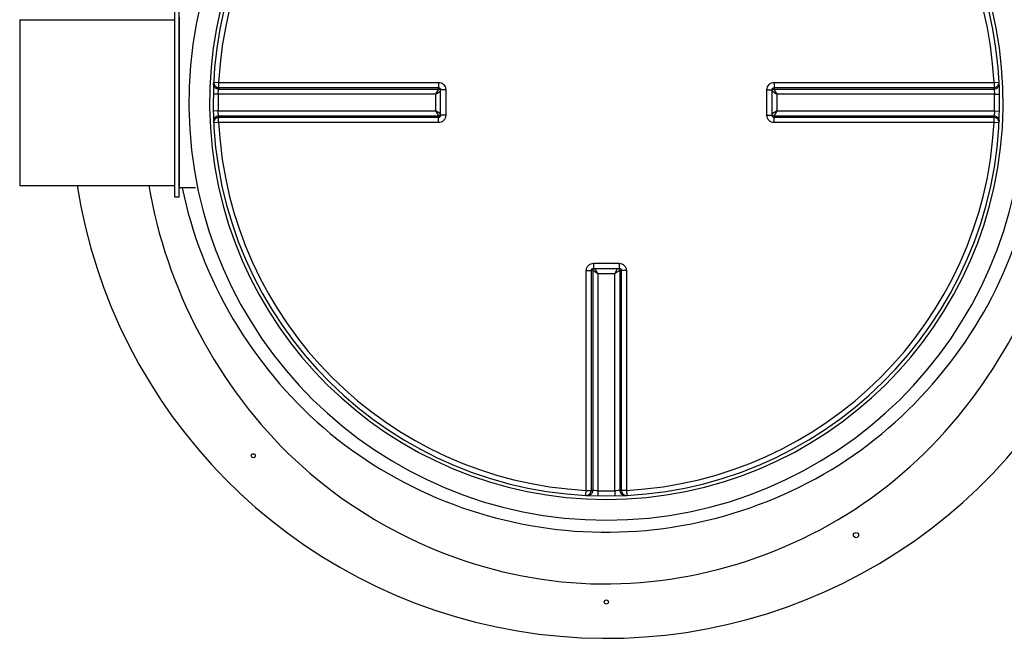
# Model space of a CAD drawing. Header units: millimetres. Extents: x 0 to 297, y 0 to 210.
# Tile 4 of 18: x 144 to 151, y 143 to 147. Entities that reach past the tile are written whole.
import ezdxf

# ---------------------------------------------------------------- set-up
doc = ezdxf.new("R2010")
doc.units = ezdxf.units.MM
doc.header["$LTSCALE"] = 16.335
doc.layers.get('0').update_dxf_attribs({"linetype": 'CONTINUOUS'})
doc.layers.add('AXES_REF', color=7, linetype='CONTINUOUS')

msp = doc.modelspace()

# ---------------------------------------------------------------- linework, layer by layer
at = {"color": 7, "linetype": 'Continuous'}
for p, q in [((145.1022, 145.8807), (145.1022, 147.1617)), ((145.1302, 145.8807), (145.1302, 147.1617)), ((146.8989, 146.609), (146.899, 146.6077)), ((146.899, 146.4347), (146.899, 146.6077)), ((149.1413, 146.6077), (149.1414, 146.609)), ((149.1413, 146.4347), (149.1413, 146.6077)), ((146.899, 146.4347), (146.8989, 146.4334)), ((149.1414, 146.4334), (149.1413, 146.4347)), ((145.2408, 145.9437), (145.1337, 145.9437)), ((145.1302, 145.8807), (145.1022, 145.8807)), ((147.9323, 145.4), (147.9336, 145.4)), ((147.9336, 145.4), (148.1067, 145.4)), ((148.1067, 145.4), (148.108, 145.4))]:
    msp.add_line(p, q, dxfattribs=at)
at = {"color": 9, "linetype": 'Continuous'}
for p, q in [((145.1337, 145.9437), (145.1337, 147.0987)), ((145.3637, 146.6589), (145.3978, 146.6571)), ((145.3978, 146.6571), (146.8846, 146.6571)), ((149.1557, 146.6571), (150.6425, 146.6571)), ((150.6425, 146.6571), (150.6766, 146.6589)), ((145.3981, 146.6125), (146.8857, 146.6125)), ((145.3986, 146.6224), (146.8849, 146.6224)), ((146.8857, 146.6125), (146.8652, 146.5778)), ((146.8652, 146.5778), (146.899, 146.5983)), ((146.8858, 146.6129), (146.8849, 146.6224)), ((146.9336, 146.6078), (146.899, 146.6077)), ((146.9336, 146.6078), (146.9336, 146.4347)), ((149.1067, 146.6078), (149.1413, 146.6077)), ((149.1067, 146.4347), (149.1067, 146.6078)), ((149.1554, 146.6224), (149.1545, 146.6129)), ((149.1547, 146.6125), (150.6422, 146.6125)), ((149.1554, 146.6224), (150.6417, 146.6224)), ((145.3949, 146.5778), (145.3608, 146.5786)), ((146.8652, 146.5778), (145.3949, 146.5778)), ((146.8652, 146.5778), (146.8652, 146.4646)), ((149.1751, 146.4646), (149.1751, 146.5778)), ((150.6455, 146.5778), (149.1751, 146.5778)), ((150.6455, 146.5778), (150.6537, 146.578)), ((150.6537, 146.578), (150.6795, 146.5786)), ((145.3866, 146.4644), (145.3608, 146.4638)), ((145.3949, 146.4646), (145.3866, 146.4644)), ((145.3949, 146.4646), (146.8652, 146.4646)), ((146.899, 146.4441), (146.8652, 146.4646)), ((149.1751, 146.4646), (149.1413, 146.4441)), ((149.1547, 146.4299), (149.1751, 146.4646)), ((149.1751, 146.4646), (150.6455, 146.4646)), ((150.6455, 146.4646), (150.6795, 146.4638)), ((145.3978, 146.3853), (145.3637, 146.3835)), ((146.8846, 146.3853), (145.3978, 146.3853)), ((146.8857, 146.4299), (145.3981, 146.4299)), ((146.8849, 146.42), (145.3986, 146.42)), ((146.8849, 146.42), (146.8858, 146.4295)), ((146.9336, 146.4347), (146.899, 146.4347)), ((149.1067, 146.4347), (149.1413, 146.4347)), ((149.1545, 146.4295), (149.1554, 146.42)), ((150.6422, 146.4299), (149.1547, 146.4299)), ((150.6417, 146.42), (149.1554, 146.42)), ((150.6425, 146.3853), (149.1557, 146.3853)), ((150.6766, 146.3835), (150.6425, 146.3853)), ((147.8842, 143.8988), (147.8842, 145.3856)), ((147.9285, 145.3868), (147.919, 145.386)), ((147.919, 143.8996), (147.919, 145.386)), ((147.9288, 145.3867), (147.9288, 143.8991)), ((147.9288, 145.3867), (147.9636, 145.3662)), ((147.9336, 145.4347), (147.9336, 145.4)), ((147.9336, 145.4347), (148.0202, 145.4347)), ((147.9636, 145.3662), (147.9431, 145.4)), ((148.0202, 145.4347), (148.1067, 145.4347)), ((148.1067, 145.4347), (148.1067, 145.4)), ((148.1115, 145.3867), (148.1115, 143.8991)), ((148.1213, 145.386), (148.1118, 145.3868)), ((148.1213, 145.386), (148.1213, 143.8996)), ((148.1561, 145.3856), (148.1561, 143.8988)), ((147.9636, 145.3662), (147.9636, 143.8959)), ((147.9636, 145.3662), (148.0768, 145.3662)), ((148.0768, 143.8959), (148.0768, 145.3662)), ((147.8825, 143.8648), (147.8842, 143.8988)), ((147.9636, 143.8959), (147.9628, 143.8618)), ((148.0768, 143.8959), (148.0769, 143.8877)), ((148.0769, 143.8877), (148.0775, 143.8618)), ((148.1561, 143.8988), (148.1579, 143.8648))]:
    msp.add_line(p, q, dxfattribs=at)
for points in [[(146.8858, 146.6129), (146.8858, 146.6128), (146.8858, 146.6128), (146.8858, 146.6128), (146.8858, 146.6127), (146.8858, 146.6127), (146.8857, 146.6126), (146.8857, 146.6126), (146.8857, 146.6126), (146.8857, 146.6125)], [(149.1545, 146.6129), (149.1545, 146.6128), (149.1545, 146.6128), (149.1545, 146.6128), (149.1545, 146.6127), (149.1546, 146.6127), (149.1546, 146.6126), (149.1546, 146.6126), (149.1546, 146.6126), (149.1547, 146.6125)], [(146.8857, 146.4299), (146.8857, 146.4298), (146.8857, 146.4298), (146.8857, 146.4298), (146.8858, 146.4297), (146.8858, 146.4297), (146.8858, 146.4297), (146.8858, 146.4296), (146.8858, 146.4296), (146.8858, 146.4295)], [(149.1545, 146.4295), (149.1545, 146.4296), (149.1545, 146.4296), (149.1545, 146.4297), (149.1545, 146.4297), (149.1546, 146.4297), (149.1546, 146.4298), (149.1546, 146.4298), (149.1546, 146.4298), (149.1547, 146.4299)], [(147.9285, 145.3868), (147.9285, 145.3868), (147.9286, 145.3868), (147.9286, 145.3868), (147.9286, 145.3868), (147.9287, 145.3868), (147.9287, 145.3868), (147.9288, 145.3868), (147.9288, 145.3867), (147.9288, 145.3867)], [(148.1118, 145.3868), (148.1118, 145.3868), (148.1117, 145.3868), (148.1117, 145.3868), (148.1117, 145.3868), (148.1116, 145.3868), (148.1116, 145.3868), (148.1116, 145.3868), (148.1115, 145.3867), (148.1115, 145.3867)]]:
    msp.add_lwpolyline(points, dxfattribs=at)
for centre, radius, start, end in [((148.0202, 146.5212), 2.8238, 91.42054, 88.57951), ((148.0202, 146.5212), 2.6839, 91.49468, 88.50514), ((148.0202, 146.5212), 2.6259, 92.96745, 177.03255), ((148.0202, 146.5212), 2.6259, 2.96745, 87.03255), ((145.3982, 146.648), 0.0355, 252.11225, 269.72376), ((148.0199, 146.4865), 2.6249, 177.03191, 177.24676), ((148.0204, 146.4865), 2.6249, 2.75324, 2.96809), ((150.6421, 146.648), 0.0355, 270.27624, 287.88776), ((148.0186, 146.5212), 2.6244, 178.76416, 181.23584), ((148.0217, 146.5212), 2.6244, 358.76416, 1.23584), ((145.3982, 146.3944), 0.0355, 90.27624, 107.88776), ((148.0202, 146.5212), 2.6259, 182.96745, 267.03255), ((148.0199, 146.556), 2.6249, 182.75324, 182.96809), ((148.0202, 146.5212), 2.6259, 272.96745, 357.03255), ((148.0204, 146.556), 2.6249, 357.03191, 357.24676), ((150.6421, 146.3944), 0.0355, 72.11225, 89.72376), ((148.0549, 146.521), 2.6249, 267.03191, 267.24676), ((147.8934, 143.8993), 0.0355, 342.11224, 359.72376), ((148.0202, 146.5195), 2.6242, 268.76404, 269.99998), ((148.0202, 146.5195), 2.6242, 270.00002, 271.23596), ((147.9854, 146.521), 2.6249, 272.75324, 272.96809), ((148.147, 143.8993), 0.0355, 180.27624, 197.88776)]:
    msp.add_arc(centre, radius, start, end, dxfattribs=at)
at = {"color": 7, "linetype": 'Continuous'}
for centre, radius, start, end in [((148.0202, 146.5212), 2.66, 91.5084, 88.4916), ((148.0202, 146.5212), 3.6225, 188.89435, 332.03873), ((145.1337, 145.9402), 0.0035, 90, 180)]:
    msp.add_arc(centre, radius, start, end, dxfattribs=at)
at = {"color": 9, "linetype": 'Continuous'}
for points, knots in [([(145.3873, 146.6143), (145.3803, 146.6165), (145.3672, 146.626), (145.3629, 146.6415), (145.3632, 146.6489)], [0, 0, 0, 0, 0.501137, 1, 1, 1, 1]), ([(145.3637, 146.6589), (145.3632, 146.6498), (145.3703, 146.6303), (145.3894, 146.6224), (145.3986, 146.6224)], [0, 0, 0, 0, 0.498557, 1, 1, 1, 1]), ([(145.3978, 146.6571), (145.3978, 146.6494), (145.3983, 146.6379), (145.3978, 146.6262), (145.3986, 146.6224)], [0, 0, 0, 0, 0.66664, 1, 1, 1, 1]), ([(146.8846, 146.6571), (146.8971, 146.6571), (146.9233, 146.6465), (146.9336, 146.6203), (146.9336, 146.6078)], [0, 0, 0, 0, 0.499795, 1, 1, 1, 1]), ([(146.8846, 146.6571), (146.8846, 146.6494), (146.8848, 146.6378), (146.8846, 146.6262), (146.8849, 146.6224)], [0, 0, 0, 0, 0.666848, 1, 1, 1, 1]), ([(149.1067, 146.6078), (149.1067, 146.6203), (149.117, 146.6465), (149.1432, 146.6571), (149.1557, 146.6571)], [0, 0, 0, 0, 0.500203, 1, 1, 1, 1]), ([(149.1557, 146.6571), (149.1557, 146.6494), (149.1555, 146.6378), (149.1557, 146.6262), (149.1554, 146.6224)], [0, 0, 0, 0, 0.666848, 1, 1, 1, 1]), ([(150.6417, 146.6224), (150.6509, 146.6224), (150.67, 146.6303), (150.6771, 146.6498), (150.6766, 146.6589)], [0, 0, 0, 0, 0.501364, 1, 1, 1, 1]), ([(150.6425, 146.6571), (150.6425, 146.6494), (150.642, 146.6379), (150.6425, 146.6262), (150.6417, 146.6224)], [0, 0, 0, 0, 0.66664, 1, 1, 1, 1]), ([(150.653, 146.6143), (150.6601, 146.6165), (150.6731, 146.626), (150.6774, 146.6415), (150.6771, 146.6489)], [0, 0, 0, 0, 0.501137, 1, 1, 1, 1]), ([(145.3949, 146.5778), (145.3952, 146.5855), (145.3964, 146.5971), (145.3969, 146.6088), (145.3981, 146.6125)], [0, 0, 0, 0, 0.665723, 1, 1, 1, 1]), ([(146.8849, 146.6224), (146.8884, 146.6224), (146.8956, 146.6194), (146.8986, 146.6124), (146.8989, 146.609)], [0, 0, 0, 0, 0.505384, 1, 1, 1, 1]), ([(149.1414, 146.609), (149.1417, 146.6124), (149.1447, 146.6194), (149.1519, 146.6224), (149.1554, 146.6224)], [0, 0, 0, 0, 0.494602, 1, 1, 1, 1]), ([(149.1751, 146.5778), (149.1728, 146.5817), (149.166, 146.5933), (149.1587, 146.6046), (149.1547, 146.6125)], [0, 0, 0, 0, 0.337526, 1, 1, 1, 1]), ([(150.6422, 146.6125), (150.6434, 146.6088), (150.6439, 146.5971), (150.6451, 146.5855), (150.6455, 146.5778)], [0, 0, 0, 0, 0.334277, 1, 1, 1, 1]), ([(145.3981, 146.4299), (145.3969, 146.4336), (145.3964, 146.4454), (145.3952, 146.4569), (145.3949, 146.4646)], [0, 0, 0, 0, 0.334277, 1, 1, 1, 1]), ([(146.8652, 146.4646), (146.8675, 146.4607), (146.8743, 146.4491), (146.8816, 146.4378), (146.8857, 146.4299)], [0, 0, 0, 0, 0.337522, 1, 1, 1, 1]), ([(150.6455, 146.4646), (150.6451, 146.4569), (150.6439, 146.4454), (150.6434, 146.4336), (150.6422, 146.4299)], [0, 0, 0, 0, 0.665723, 1, 1, 1, 1]), ([(145.3873, 146.4282), (145.3803, 146.4259), (145.3672, 146.4164), (145.3629, 146.4009), (145.3632, 146.3935)], [0, 0, 0, 0, 0.501137, 1, 1, 1, 1]), ([(145.3986, 146.42), (145.3894, 146.42), (145.3703, 146.4121), (145.3632, 146.3926), (145.3637, 146.3835)], [0, 0, 0, 0, 0.501364, 1, 1, 1, 1]), ([(145.3978, 146.3853), (145.3978, 146.393), (145.3983, 146.4045), (145.3978, 146.4163), (145.3986, 146.42)], [0, 0, 0, 0, 0.66664, 1, 1, 1, 1]), ([(146.9336, 146.4347), (146.9336, 146.4221), (146.9233, 146.3959), (146.8971, 146.3853), (146.8846, 146.3853)], [0, 0, 0, 0, 0.500203, 1, 1, 1, 1]), ([(146.8846, 146.3853), (146.8846, 146.393), (146.8848, 146.4046), (146.8846, 146.4162), (146.8849, 146.42)], [0, 0, 0, 0, 0.666848, 1, 1, 1, 1]), ([(146.8989, 146.4334), (146.8986, 146.43), (146.8956, 146.423), (146.8884, 146.42), (146.8849, 146.42)], [0, 0, 0, 0, 0.494602, 1, 1, 1, 1]), ([(149.1557, 146.3853), (149.1432, 146.3853), (149.117, 146.3959), (149.1067, 146.4221), (149.1067, 146.4347)], [0, 0, 0, 0, 0.499795, 1, 1, 1, 1]), ([(149.1554, 146.42), (149.1519, 146.42), (149.1447, 146.423), (149.1417, 146.43), (149.1414, 146.4334)], [0, 0, 0, 0, 0.505384, 1, 1, 1, 1]), ([(149.1557, 146.3853), (149.1557, 146.393), (149.1555, 146.4046), (149.1557, 146.4162), (149.1554, 146.42)], [0, 0, 0, 0, 0.666848, 1, 1, 1, 1]), ([(150.6425, 146.3853), (150.6425, 146.393), (150.642, 146.4045), (150.6425, 146.4163), (150.6417, 146.42)], [0, 0, 0, 0, 0.66664, 1, 1, 1, 1]), ([(150.6766, 146.3835), (150.6771, 146.3926), (150.67, 146.4121), (150.6509, 146.42), (150.6417, 146.42)], [0, 0, 0, 0, 0.498557, 1, 1, 1, 1]), ([(150.653, 146.4282), (150.6601, 146.4259), (150.6731, 146.4164), (150.6774, 146.4009), (150.6771, 146.3935)], [0, 0, 0, 0, 0.501137, 1, 1, 1, 1]), ([(144.925, 145.9611), (145.0417, 145.2695), (145.7426, 143.9183), (147.8355, 143.0064), (150.0192, 143.6799), (150.8559, 144.954), (151.0417, 145.6285)], [0, 0, 0, 0, 0.249899, 0.500006, 0.750719, 1, 1, 1, 1]), ([(145.1514, 145.9435), (145.2771, 145.3292), (145.9691, 144.149), (147.8553, 143.4048), (149.8082, 143.9479), (150.6205, 145.0482), (150.8107, 145.6441)], [0, 0, 0, 0, 0.249144, 0.499861, 0.751464, 1, 1, 1, 1]), ([(147.8842, 145.3856), (147.8842, 145.3982), (147.8949, 145.4243), (147.921, 145.4347), (147.9336, 145.4347)], [0, 0, 0, 0, 0.499795, 1, 1, 1, 1]), ([(147.8842, 145.3856), (147.8919, 145.3856), (147.9035, 145.3859), (147.9151, 145.3856), (147.919, 145.386)], [0, 0, 0, 0, 0.666848, 1, 1, 1, 1]), ([(147.919, 145.386), (147.919, 145.3895), (147.922, 145.3966), (147.9289, 145.3997), (147.9323, 145.4)], [0, 0, 0, 0, 0.505384, 1, 1, 1, 1]), ([(148.0768, 145.3662), (148.0806, 145.3686), (148.0922, 145.3754), (148.1035, 145.3827), (148.1115, 145.3867)], [0, 0, 0, 0, 0.337526, 1, 1, 1, 1]), ([(148.1067, 145.4347), (148.1193, 145.4347), (148.1454, 145.4243), (148.1561, 145.3982), (148.1561, 145.3856)], [0, 0, 0, 0, 0.500203, 1, 1, 1, 1]), ([(148.108, 145.4), (148.1114, 145.3997), (148.1183, 145.3966), (148.1213, 145.3895), (148.1213, 145.386)], [0, 0, 0, 0, 0.494599, 1, 1, 1, 1]), ([(148.1561, 145.3856), (148.1484, 145.3856), (148.1368, 145.3859), (148.1252, 145.3856), (148.1213, 145.386)], [0, 0, 0, 0, 0.666848, 1, 1, 1, 1]), ([(147.8825, 143.8648), (147.8916, 143.8643), (147.9111, 143.8713), (147.919, 143.8904), (147.919, 143.8996)], [0, 0, 0, 0, 0.498557, 1, 1, 1, 1]), ([(147.8842, 143.8988), (147.8919, 143.8988), (147.9035, 143.8993), (147.9152, 143.8988), (147.919, 143.8996)], [0, 0, 0, 0, 0.66664, 1, 1, 1, 1]), ([(147.9271, 143.8884), (147.9248, 143.8813), (147.9153, 143.8683), (147.8998, 143.8639), (147.8924, 143.8643)], [0, 0, 0, 0, 0.501137, 1, 1, 1, 1]), ([(147.9636, 143.8959), (147.9558, 143.8962), (147.9443, 143.8974), (147.9325, 143.898), (147.9288, 143.8991)], [0, 0, 0, 0, 0.66572, 1, 1, 1, 1]), ([(148.1115, 143.8991), (148.1078, 143.898), (148.096, 143.8974), (148.0845, 143.8962), (148.0768, 143.8959)], [0, 0, 0, 0, 0.334277, 1, 1, 1, 1]), ([(148.1132, 143.8884), (148.1155, 143.8813), (148.125, 143.8683), (148.1405, 143.8639), (148.1479, 143.8643)], [0, 0, 0, 0, 0.501137, 1, 1, 1, 1]), ([(148.1561, 143.8988), (148.1484, 143.8988), (148.1368, 143.8993), (148.1251, 143.8988), (148.1213, 143.8996)], [0, 0, 0, 0, 0.66664, 1, 1, 1, 1]), ([(148.1213, 143.8996), (148.1214, 143.8904), (148.1293, 143.8713), (148.1487, 143.8643), (148.1579, 143.8648)], [0, 0, 0, 0, 0.501364, 1, 1, 1, 1])]:
    msp.add_open_spline(points, degree=3, knots=knots, dxfattribs=at)
for points in [[(146.8857, 146.6125), (146.8912, 146.6125), (146.8974, 146.6077), (146.899, 146.6023)], [(146.8858, 146.6129), (146.8912, 146.6129), (146.8972, 146.6086), (146.899, 146.6036)], [(149.1413, 146.6036), (149.1431, 146.6086), (149.1491, 146.6129), (149.1545, 146.6129)], [(149.1413, 146.6023), (149.1429, 146.6077), (149.1491, 146.6125), (149.1547, 146.6125)], [(149.1413, 146.5983), (149.1525, 146.5913), (149.1638, 146.5846), (149.1751, 146.5778)], [(146.8857, 146.4299), (146.8912, 146.43), (146.8974, 146.4347), (146.899, 146.4401)], [(146.8858, 146.4295), (146.8912, 146.4295), (146.8972, 146.4338), (146.899, 146.4389)], [(149.1547, 146.4299), (149.1491, 146.43), (149.1429, 146.4347), (149.1413, 146.4401)], [(149.1545, 146.4295), (149.1491, 146.4295), (149.1431, 146.4338), (149.1413, 146.4389)], [(147.9285, 145.3868), (147.9285, 145.3922), (147.9327, 145.3983), (147.9378, 145.4)], [(147.9288, 145.3867), (147.9289, 145.3923), (147.9336, 145.3985), (147.939, 145.4)], [(148.0972, 145.4), (148.0902, 145.3889), (148.0835, 145.3775), (148.0768, 145.3662)], [(148.1013, 145.4), (148.1067, 145.3985), (148.1114, 145.3923), (148.1115, 145.3867)], [(148.1025, 145.4), (148.1076, 145.3983), (148.1118, 145.3922), (148.1118, 145.3868)]]:
    msp.add_open_spline(points, degree=3, dxfattribs=at)
at = {"layer": 'AXES_REF', "color": 7, "linetype": 'Continuous'}
for p, q in [((144.0522, 147.0812), (144.0522, 145.9612)), ((144.0522, 147.0812), (145.1022, 147.0812)), ((144.0522, 145.9612), (145.1022, 145.9612))]:
    msp.add_line(p, q, dxfattribs=at)
for centre, radius in [((145.6319, 144.133), 0.014), ((149.7089, 143.5962), 0.0175), ((148.0202, 143.1437), 0.014)]:
    msp.add_circle(centre, radius, dxfattribs=at)

doc.saveas('drawing.dxf')
